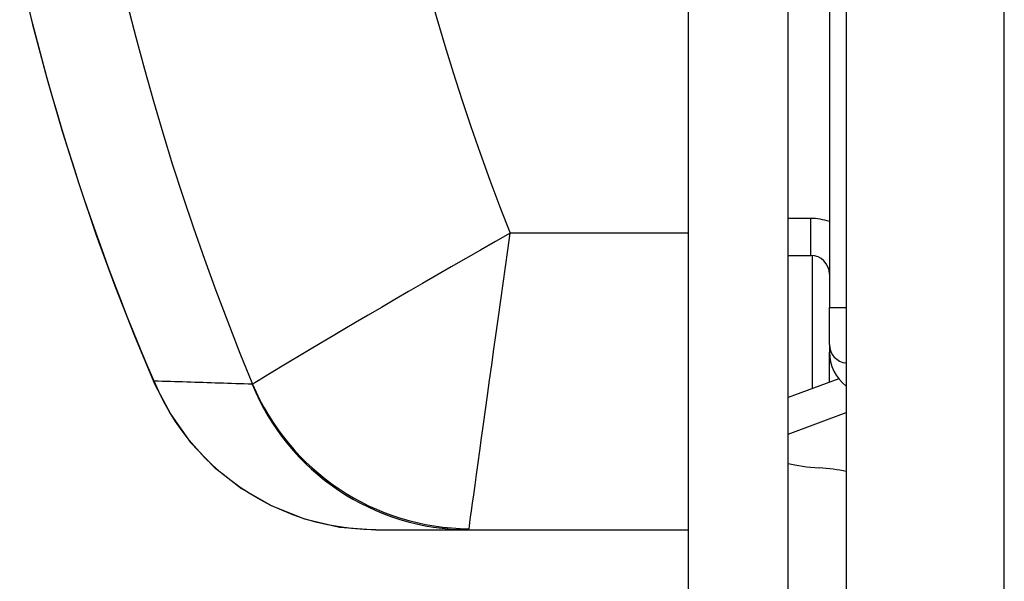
# Model space of a CAD drawing. Header units: inches. Extents: x 4.5 to 59.1, y 2.5 to 39.1.
# Tile 3 of 34: x 4.532 to 5.055, y 19.989 to 20.287. Entities that reach past the tile are written whole.
import ezdxf

# ---------------------------------------------------------------- set-up
doc = ezdxf.new("R2010")
doc.units = ezdxf.units.IN
doc.header["$MEASUREMENT"] = 0
doc.layers.add('Visible Edges(ANSI)', color=7, linetype='Continuous', lineweight=25)
doc.layers.add('Visible Tangent Edges(ANSI)', color=7, linetype='Continuous', lineweight=25)

msp = doc.modelspace()

# ---------------------------------------------------------------- linework, layer by layer
at = {"layer": 'Visible Edges(ANSI)'}
for p, q in [((4.970797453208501, 24.55757909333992), (4.970797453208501, 16.72557909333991)), ((4.886859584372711, 24.49557909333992), (4.886859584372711, 16.78757909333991)), ((4.939859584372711, 16.78757909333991), (4.939859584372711, 24.49557909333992)), ((4.961859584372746, 20.47425625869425), (4.961859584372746, 20.13464995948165)), ((4.939859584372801, 20.1622483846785), (4.952017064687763, 20.1622483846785)), ((4.952949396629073, 20.09166196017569), (4.952949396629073, 20.16220412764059)), ((4.961859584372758, 20.11496492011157), (4.961859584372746, 20.13464995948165)), ((4.961859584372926, 20.11496492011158), (4.961859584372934, 20.11091898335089)), ((4.966803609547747, 20.09682091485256), (4.939859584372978, 20.08678764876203)), ((4.939859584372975, 20.06739307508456), (4.970797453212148, 20.07891354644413)), ((4.72090736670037, 20.01657910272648), (4.770147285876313, 20.01657910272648)), ((4.77014728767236, 20.01657909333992), (4.886859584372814, 20.01657909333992))]:
    msp.add_line(p, q, dxfattribs=at)
at = {"layer": 'Visible Edges(ANSI)', "flags": 128}
for points in [[(4.531600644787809, 20.31353699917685), (4.538472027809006, 20.28486446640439), (4.546011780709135, 20.25639045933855), (4.554186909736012, 20.22821586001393), (4.562959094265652, 20.20043038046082), (4.572308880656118, 20.17304922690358), (4.582210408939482, 20.14610248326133), (4.592617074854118, 20.11966726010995), (4.603478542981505, 20.09381273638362)], [(4.603478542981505, 20.09381273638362), (4.611863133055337, 20.0777288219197), (4.622413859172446, 20.06302684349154), (4.634976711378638, 20.04990743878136), (4.649392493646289, 20.03859574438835), (4.665517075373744, 20.02931239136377), (4.682979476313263, 20.02239956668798), (4.701617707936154, 20.01806776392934), (4.72090736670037, 20.01657910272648)]]:
    msp.add_lwpolyline(points, dxfattribs=at)
at = {"layer": 'Visible Edges(ANSI)'}
for centre, radius, start, end in [((4.952017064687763, 20.15240586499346), 0.0098425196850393, 0, 90), ((4.971702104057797, 20.11496492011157), 0.0098425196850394, 180, 264.7263571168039)]:
    msp.add_arc(centre, radius, start, end, dxfattribs=at)
for centre, major_axis, ratio, start_param, end_param in [((4.985875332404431, 20.11091898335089), (-0.0240157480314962, -4e-16), 0.9659258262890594, 2.717e-13, 0.892030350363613), ((4.966190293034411, 20.0593441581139), (-0.0393700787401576, 6.7e-15), 0.2588190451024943, 0.838202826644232, 1.318116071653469), ((4.946505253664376, 20.03961183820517), (-0.0393700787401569, 4.4e-15), 0.2588190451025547, 4.047436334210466, 4.459708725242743)]:
    msp.add_ellipse(centre, major_axis=major_axis, ratio=ratio, start_param=start_param, end_param=end_param, dxfattribs=at)
at = {"layer": 'Visible Tangent Edges(ANSI)'}
for p, q in [((5.054797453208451, 16.72557909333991), (5.054797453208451, 24.55757909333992)), ((4.952017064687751, 20.18193342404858), (4.93985958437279, 20.18193342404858)), ((4.952017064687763, 20.1622483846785), (4.952017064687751, 20.18193342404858)), ((4.886859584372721, 20.17405940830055), (4.792171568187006, 20.17405940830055)), ((4.961859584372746, 20.13464995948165), (4.97079745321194, 20.13464995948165)), ((4.961859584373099, 20.09497988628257), (4.961859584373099, 20.11091898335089))]:
    msp.add_line(p, q, dxfattribs=at)
at = {"layer": 'Visible Tangent Edges(ANSI)', "flags": 128}
for points in [[(4.602997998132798, 20.09555488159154), (4.599369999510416, 20.10403953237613), (4.59578768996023, 20.11259317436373), (4.59225308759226, 20.12121336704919), (4.588768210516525, 20.12989776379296), (4.585334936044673, 20.13864378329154), (4.581955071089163, 20.1474487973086), (4.578630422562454, 20.15631022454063), (4.575362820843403, 20.16522529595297), (4.572154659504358, 20.17418927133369), (4.569007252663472, 20.18320008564), (4.565921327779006, 20.19225717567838), (4.562897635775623, 20.20135997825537), (4.559936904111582, 20.21050797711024), (4.557039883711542, 20.21970056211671), (4.55420734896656, 20.22893717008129), (4.551440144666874, 20.23821705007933), (4.548739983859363, 20.2475371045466), (4.546108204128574, 20.25689353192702), (4.543545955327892, 20.26628260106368), (4.541054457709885, 20.27570058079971), (4.538634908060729, 20.2851437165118), (4.536288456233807, 20.29460830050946)], [(4.792171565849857, 20.17405940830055), (4.784343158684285, 20.16961468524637), (4.776512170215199, 20.16515203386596), (4.768704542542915, 20.16068619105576), (4.760952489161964, 20.15623583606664), (4.75328404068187, 20.15181748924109), (4.745718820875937, 20.14744325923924), (4.738276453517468, 20.14312516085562), (4.730976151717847, 20.1388749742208), (4.723826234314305, 20.13469804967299), (4.716849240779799, 20.13060879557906), (4.710075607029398, 20.12662640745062), (4.703535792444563, 20.12277017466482), (4.697260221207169, 20.11905938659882), (4.691279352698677, 20.11551328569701), (4.685623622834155, 20.11215111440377), (4.68032667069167, 20.10899422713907), (4.675437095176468, 20.10607374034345), (4.670989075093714, 20.10341161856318), (4.667014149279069, 20.10102823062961), (4.663543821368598, 20.09894371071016), (4.660609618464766, 20.09717842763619), (4.658243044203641, 20.0957526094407), (4.656475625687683, 20.09468657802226), (4.655338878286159, 20.09400051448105)], [(4.770364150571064, 20.01717834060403), (4.770544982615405, 20.01849119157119), (4.770826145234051, 20.02053215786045), (4.771202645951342, 20.02326420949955), (4.771669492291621, 20.02665041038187), (4.772221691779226, 20.03065377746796), (4.772854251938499, 20.03523737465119), (4.77356216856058, 20.04036417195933), (4.774340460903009, 20.04599718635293), (4.775183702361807, 20.05209638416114), (4.776084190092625, 20.0586047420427), (4.777036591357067, 20.06548297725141), (4.778036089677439, 20.07269551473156), (4.779077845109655, 20.08020687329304), (4.78015704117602, 20.08798147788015), (4.781268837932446, 20.09598370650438), (4.782408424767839, 20.10417812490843), (4.783572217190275, 20.11253826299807), (4.784758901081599, 20.12105445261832), (4.785965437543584, 20.12970440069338), (4.787188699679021, 20.13846539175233), (4.788425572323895, 20.14731471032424), (4.789671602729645, 20.15622016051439), (4.79092164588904, 20.16514490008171), (4.792171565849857, 20.17405940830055)], [(4.655123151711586, 20.09387417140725), (4.652943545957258, 20.09394668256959), (4.650764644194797, 20.09401891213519), (4.648586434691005, 20.09409095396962), (4.646408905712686, 20.0941627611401), (4.644232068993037, 20.09423438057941), (4.642055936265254, 20.09430576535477), (4.639880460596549, 20.09437691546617), (4.637705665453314, 20.09444787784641), (4.635531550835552, 20.09451865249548), (4.633358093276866, 20.0945891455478), (4.631185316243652, 20.09465949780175), (4.629013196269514, 20.09472961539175), (4.626841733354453, 20.09479949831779), (4.624670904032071, 20.09486919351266), (4.622500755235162, 20.09493870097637), (4.620331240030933, 20.09500797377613), (4.618162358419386, 20.09507701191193), (4.615994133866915, 20.09514590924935), (4.613826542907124, 20.09521457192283), (4.611659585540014, 20.09528304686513), (4.609493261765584, 20.09535128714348), (4.60732754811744, 20.09541938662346), (4.605162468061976, 20.09548720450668), (4.602997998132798, 20.09555488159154)], [(4.72090736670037, 20.01657910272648), (4.714443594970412, 20.01674655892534), (4.707984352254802, 20.01724747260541), (4.701557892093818, 20.01807954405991), (4.695200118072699, 20.01923718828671), (4.688937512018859, 20.02070998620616), (4.68278423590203, 20.02248855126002), (4.676754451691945, 20.02456344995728), (4.670862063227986, 20.02692538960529), (4.665112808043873, 20.0295702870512), (4.659515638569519, 20.03248870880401), (4.654083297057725, 20.0356679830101), (4.648828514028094, 20.03909539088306), (4.643764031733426, 20.04275826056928), (4.638902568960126, 20.04664396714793), (4.634256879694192, 20.05073969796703), (4.629837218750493, 20.05503447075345), (4.625640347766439, 20.05952509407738), (4.621670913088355, 20.06420185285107), (4.617935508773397, 20.06905371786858), (4.61444065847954, 20.07406970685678), (4.611192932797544, 20.07923883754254), (4.608198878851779, 20.08455008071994), (4.605465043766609, 20.08999245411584), (4.602997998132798, 20.09555488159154)], [(4.655338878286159, 20.09400051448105), (4.655332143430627, 20.09398986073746), (4.655325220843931, 20.09397962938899), (4.655318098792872, 20.09396991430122), (4.655310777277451, 20.09396066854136), (4.655303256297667, 20.09395184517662), (4.655295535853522, 20.09394353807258), (4.655287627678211, 20.09393565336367), (4.65527950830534, 20.09392828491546), (4.655271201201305, 20.09392138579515), (4.655262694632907, 20.09391495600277), (4.655254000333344, 20.09390899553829), (4.655245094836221, 20.09390345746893), (4.655236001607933, 20.09389843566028), (4.655226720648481, 20.09389388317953), (4.655217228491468, 20.0938898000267), (4.655207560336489, 20.09388618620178), (4.65519768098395, 20.09388304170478), (4.655187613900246, 20.09388036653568), (4.65517734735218, 20.0938781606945), (4.655166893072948, 20.09387642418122), (4.655156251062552, 20.09387515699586), (4.655145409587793, 20.09387435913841), (4.655134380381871, 20.09387403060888), (4.655123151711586, 20.09387417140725)], [(4.770147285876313, 20.01657910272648), (4.770158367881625, 20.01658013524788), (4.770169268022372, 20.0165832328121), (4.770179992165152, 20.01658844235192), (4.770190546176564, 20.01659571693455), (4.770200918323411, 20.01660505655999), (4.770211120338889, 20.01661646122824), (4.770221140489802, 20.01662997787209), (4.770230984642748, 20.01664555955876), (4.770240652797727, 20.01666325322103), (4.77025013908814, 20.01668301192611), (4.770259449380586, 20.016704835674), (4.770268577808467, 20.01672877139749), (4.77027753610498, 20.01675477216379), (4.770286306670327, 20.0167828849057), (4.770294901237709, 20.01681306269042), (4.770303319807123, 20.01684530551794), (4.770311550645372, 20.01687966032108), (4.770319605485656, 20.01691608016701), (4.770327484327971, 20.01695456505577), (4.770335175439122, 20.01699516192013), (4.770342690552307, 20.01703787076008), (4.770350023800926, 20.01708259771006), (4.770357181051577, 20.01712943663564), (4.770364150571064, 20.01717834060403)]]:
    msp.add_lwpolyline(points, dxfattribs=at)
at = {"layer": 'Visible Tangent Edges(ANSI)'}
for centre, radius, start, end in [((5.975726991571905, 20.64157909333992), 1.429428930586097, 157.4757106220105, 202.5242893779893), ((5.97572699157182, 20.64157909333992), 1.272547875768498, 158.4453396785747, 201.5546603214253), ((4.952017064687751, 20.15240586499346), 0.0295275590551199, 70.5287793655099, 89.99999999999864)]:
    msp.add_arc(centre, radius, start, end, dxfattribs=at)
for centre, major_axis, ratio, start_param, end_param in [((4.985875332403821, 20.12301018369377), (0.0240157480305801, 3.7e-15), 0.9659258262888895, 4.017129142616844, 4.033623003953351), ((4.657662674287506, 20.11729860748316), (-0.0541841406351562, -0.0234858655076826), 0.3284054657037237, 6.19078033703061, 6.283185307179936), ((4.770147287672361, 20.14157909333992), (-7.367078e-10, -0.125), 0.9955445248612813, 5.103958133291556, 6.283185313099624), ((4.770364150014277, 20.14170269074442), (0.1039484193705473, -0.0694242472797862), 0.9945112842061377, 4.126091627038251, 5.298686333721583)]:
    msp.add_ellipse(centre, major_axis=major_axis, ratio=ratio, start_param=start_param, end_param=end_param, dxfattribs=at)

doc.saveas('drawing.dxf')
